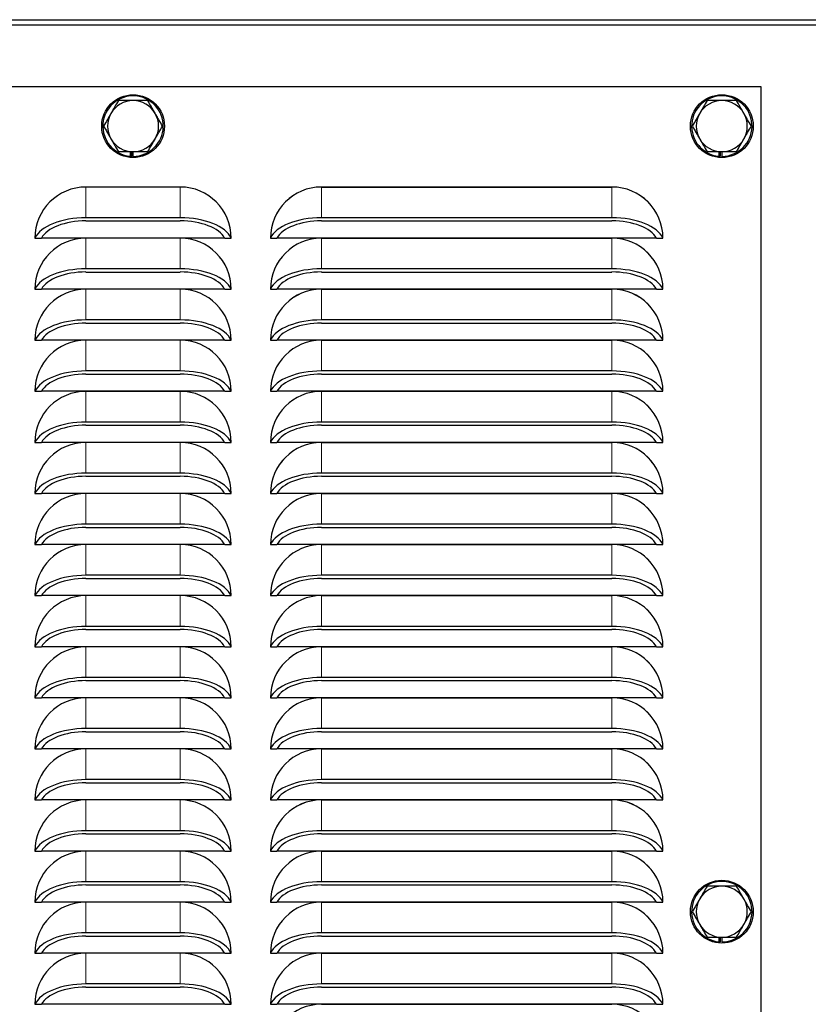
# Model space of a CAD drawing. Header units: millimetres. Extents: x 0 to 29700, y -16 to 21000.
# Tile 190 of 256: x 8497 to 8698, y 17077 to 17328. Entities that reach past the tile are written whole.
import ezdxf

# ---------------------------------------------------------------- set-up
doc = ezdxf.new("R2010")
doc.units = ezdxf.units.MM
doc.layers.add('1', color=7, linetype='Continuous', true_color=0xffffff)

msp = doc.modelspace()

# ---------------------------------------------------------------- linework, layer by layer
at = {"layer": '1', "color": 2, "linetype": 'Continuous', "lineweight": 25}
for p, q in [((8344.013, 17327.856), (9138.513, 17327.856)), ((9138.513, 17326.503), (8344.013, 17326.503)), ((8686.013, 17310.757), (8366.013, 17310.757)), ((8686.013, 16440.757), (8686.013, 17310.757)), ((8525.251, 17294.257), (8525.251, 17293.095)), ((8525.603, 17294.257), (8525.603, 17293.068)), ((8526.071, 17293.057), (8526.071, 17294.257)), ((8675.251, 17294.257), (8675.251, 17293.095)), ((8675.603, 17294.257), (8675.603, 17293.068)), ((8676.071, 17293.057), (8676.071, 17294.257)), ((8538.013, 17285.257), (8514.013, 17285.257)), ((8574.013, 17285.259), (8648.013, 17285.259)), ((8648.013, 17285.257), (8574.013, 17285.257)), ((8538.013, 17277.432), (8514.013, 17277.432)), ((8648.013, 17277.432), (8574.013, 17277.432)), ((8514.013, 17276.624), (8538.013, 17276.624)), ((8574.013, 17276.624), (8648.013, 17276.624)), ((8501.013, 17272.257), (8501.014, 17272.257)), ((8501.014, 17272.257), (8502.677, 17272.257)), ((8549.35, 17272.257), (8502.677, 17272.257)), ((8538.013, 17272.252), (8514.013, 17272.252)), ((8549.35, 17272.257), (8551.013, 17272.257)), ((8551.013, 17272.257), (8551.013, 17272.257)), ((8561.014, 17272.257), (8562.677, 17272.257)), ((8659.35, 17272.257), (8562.677, 17272.257)), ((8574.013, 17272.254), (8648.013, 17272.254)), ((8648.013, 17272.252), (8574.013, 17272.252)), ((8659.35, 17272.257), (8661.013, 17272.257)), ((8538.013, 17264.427), (8514.013, 17264.427)), ((8648.013, 17264.427), (8574.013, 17264.427)), ((8514.013, 17263.619), (8538.013, 17263.619)), ((8574.013, 17263.619), (8648.013, 17263.619)), ((8501.013, 17259.252), (8501.014, 17259.252)), ((8501.014, 17259.252), (8502.677, 17259.252)), ((8549.35, 17259.252), (8502.677, 17259.252)), ((8538.013, 17259.247), (8514.013, 17259.247)), ((8549.35, 17259.252), (8551.013, 17259.252)), ((8551.013, 17259.252), (8551.013, 17259.252)), ((8561.014, 17259.252), (8562.677, 17259.252)), ((8659.35, 17259.252), (8562.677, 17259.252)), ((8574.013, 17259.249), (8648.013, 17259.249)), ((8648.013, 17259.247), (8574.013, 17259.247)), ((8659.35, 17259.252), (8661.013, 17259.252)), ((8538.013, 17251.422), (8514.013, 17251.422)), ((8514.013, 17250.614), (8538.013, 17250.614)), ((8648.013, 17251.422), (8574.013, 17251.422)), ((8574.013, 17250.614), (8648.013, 17250.614)), ((8501.013, 17246.247), (8501.014, 17246.247)), ((8501.014, 17246.247), (8502.677, 17246.247)), ((8549.35, 17246.247), (8502.677, 17246.247)), ((8538.013, 17246.242), (8514.013, 17246.242)), ((8549.35, 17246.247), (8551.013, 17246.247)), ((8551.013, 17246.247), (8551.013, 17246.247)), ((8561.014, 17246.247), (8562.677, 17246.247)), ((8659.35, 17246.247), (8562.677, 17246.247)), ((8574.013, 17246.244), (8648.013, 17246.244)), ((8648.013, 17246.242), (8574.013, 17246.242)), ((8659.35, 17246.247), (8661.013, 17246.247)), ((8538.013, 17238.417), (8514.013, 17238.417)), ((8514.013, 17237.609), (8538.013, 17237.609)), ((8648.013, 17238.417), (8574.013, 17238.417)), ((8574.013, 17237.609), (8648.013, 17237.609)), ((8501.013, 17233.242), (8501.014, 17233.242)), ((8501.014, 17233.242), (8502.677, 17233.242)), ((8549.35, 17233.242), (8502.677, 17233.242)), ((8538.013, 17233.237), (8514.013, 17233.237)), ((8549.35, 17233.242), (8551.013, 17233.242)), ((8551.013, 17233.242), (8551.013, 17233.242)), ((8561.014, 17233.242), (8562.677, 17233.242)), ((8659.35, 17233.242), (8562.677, 17233.242)), ((8574.013, 17233.239), (8648.013, 17233.239)), ((8648.013, 17233.237), (8574.013, 17233.237)), ((8659.35, 17233.242), (8661.013, 17233.242)), ((8538.013, 17225.412), (8514.013, 17225.412)), ((8514.013, 17224.604), (8538.013, 17224.604)), ((8648.013, 17225.412), (8574.013, 17225.412)), ((8574.013, 17224.604), (8648.013, 17224.604)), ((8501.013, 17220.237), (8501.014, 17220.237)), ((8501.014, 17220.237), (8502.677, 17220.237)), ((8549.35, 17220.237), (8502.677, 17220.237)), ((8538.013, 17220.232), (8514.013, 17220.232)), ((8549.35, 17220.237), (8551.013, 17220.237)), ((8551.013, 17220.237), (8551.013, 17220.237)), ((8561.014, 17220.237), (8562.677, 17220.237)), ((8659.35, 17220.237), (8562.677, 17220.237)), ((8574.013, 17220.234), (8648.013, 17220.234)), ((8648.013, 17220.232), (8574.013, 17220.232)), ((8659.35, 17220.237), (8661.013, 17220.237)), ((8538.013, 17212.407), (8514.013, 17212.407)), ((8514.013, 17211.599), (8538.013, 17211.599)), ((8648.013, 17212.407), (8574.013, 17212.407)), ((8574.013, 17211.599), (8648.013, 17211.599)), ((8501.013, 17207.232), (8501.014, 17207.232)), ((8501.014, 17207.232), (8502.677, 17207.232)), ((8549.35, 17207.232), (8502.677, 17207.232)), ((8538.013, 17207.227), (8514.013, 17207.227)), ((8549.35, 17207.232), (8551.013, 17207.232)), ((8551.013, 17207.232), (8551.013, 17207.232)), ((8561.014, 17207.232), (8562.677, 17207.232)), ((8659.35, 17207.232), (8562.677, 17207.232)), ((8574.013, 17207.229), (8648.013, 17207.229)), ((8648.013, 17207.227), (8574.013, 17207.227)), ((8659.35, 17207.232), (8661.013, 17207.232)), ((8538.013, 17199.402), (8514.013, 17199.402)), ((8648.013, 17199.402), (8574.013, 17199.402)), ((8514.013, 17198.594), (8538.013, 17198.594)), ((8574.013, 17198.594), (8648.013, 17198.594)), ((8501.013, 17194.227), (8501.014, 17194.227)), ((8501.014, 17194.227), (8502.677, 17194.227)), ((8549.35, 17194.227), (8502.677, 17194.227)), ((8538.013, 17194.222), (8514.013, 17194.222)), ((8549.35, 17194.227), (8551.013, 17194.227)), ((8551.013, 17194.227), (8551.013, 17194.227)), ((8561.014, 17194.227), (8562.677, 17194.227)), ((8659.35, 17194.227), (8562.677, 17194.227)), ((8574.013, 17194.224), (8648.013, 17194.224)), ((8648.013, 17194.222), (8574.013, 17194.222)), ((8659.35, 17194.227), (8661.013, 17194.227)), ((8538.013, 17186.397), (8514.013, 17186.397)), ((8514.013, 17185.589), (8538.013, 17185.589)), ((8648.013, 17186.397), (8574.013, 17186.397)), ((8574.013, 17185.589), (8648.013, 17185.589)), ((8501.013, 17181.222), (8501.014, 17181.222)), ((8501.014, 17181.222), (8502.677, 17181.222)), ((8549.35, 17181.222), (8502.677, 17181.222)), ((8538.013, 17181.217), (8514.013, 17181.217)), ((8549.35, 17181.222), (8551.013, 17181.222)), ((8551.013, 17181.222), (8551.013, 17181.222)), ((8561.014, 17181.222), (8562.677, 17181.222)), ((8659.35, 17181.222), (8562.677, 17181.222)), ((8574.013, 17181.219), (8648.013, 17181.219)), ((8648.013, 17181.217), (8574.013, 17181.217)), ((8659.35, 17181.222), (8661.013, 17181.222)), ((8538.013, 17173.392), (8514.013, 17173.392)), ((8514.013, 17172.584), (8538.013, 17172.584)), ((8648.013, 17173.392), (8574.013, 17173.392)), ((8574.013, 17172.584), (8648.013, 17172.584)), ((8501.013, 17168.217), (8501.014, 17168.217)), ((8501.014, 17168.217), (8502.677, 17168.217)), ((8549.35, 17168.217), (8502.677, 17168.217)), ((8538.013, 17168.212), (8514.013, 17168.212)), ((8549.35, 17168.217), (8551.013, 17168.217)), ((8551.013, 17168.217), (8551.013, 17168.217)), ((8561.014, 17168.217), (8562.677, 17168.217)), ((8659.35, 17168.217), (8562.677, 17168.217)), ((8574.013, 17168.214), (8648.013, 17168.214)), ((8648.013, 17168.212), (8574.013, 17168.212)), ((8659.35, 17168.217), (8661.013, 17168.217)), ((8538.013, 17160.387), (8514.013, 17160.387)), ((8514.013, 17159.579), (8538.013, 17159.579)), ((8648.013, 17160.387), (8574.013, 17160.387)), ((8574.013, 17159.579), (8648.013, 17159.579)), ((8501.013, 17155.212), (8501.014, 17155.212)), ((8501.014, 17155.212), (8502.677, 17155.212)), ((8549.35, 17155.212), (8502.677, 17155.212)), ((8538.013, 17155.207), (8514.013, 17155.207)), ((8549.35, 17155.212), (8551.013, 17155.212)), ((8551.013, 17155.212), (8551.013, 17155.212)), ((8561.014, 17155.212), (8562.677, 17155.212)), ((8659.35, 17155.212), (8562.677, 17155.212)), ((8574.013, 17155.209), (8648.013, 17155.209)), ((8648.013, 17155.207), (8574.013, 17155.207)), ((8659.35, 17155.212), (8661.013, 17155.212)), ((8538.013, 17147.382), (8514.013, 17147.382)), ((8514.013, 17146.574), (8538.013, 17146.574)), ((8648.013, 17147.382), (8574.013, 17147.382)), ((8574.013, 17146.574), (8648.013, 17146.574)), ((8501.013, 17142.207), (8501.014, 17142.207)), ((8501.014, 17142.207), (8502.677, 17142.207)), ((8549.35, 17142.207), (8502.677, 17142.207)), ((8538.013, 17142.202), (8514.013, 17142.202)), ((8549.35, 17142.207), (8551.013, 17142.207)), ((8551.013, 17142.207), (8551.013, 17142.207)), ((8561.014, 17142.207), (8562.677, 17142.207)), ((8659.35, 17142.207), (8562.677, 17142.207)), ((8574.013, 17142.204), (8648.013, 17142.204)), ((8648.013, 17142.202), (8574.013, 17142.202)), ((8659.35, 17142.207), (8661.013, 17142.207)), ((8538.013, 17134.377), (8514.013, 17134.377)), ((8648.013, 17134.377), (8574.013, 17134.377)), ((8514.013, 17133.569), (8538.013, 17133.569)), ((8574.013, 17133.569), (8648.013, 17133.569)), ((8501.013, 17129.202), (8501.014, 17129.202)), ((8501.014, 17129.202), (8502.677, 17129.202)), ((8549.35, 17129.202), (8502.677, 17129.202)), ((8538.013, 17129.197), (8514.013, 17129.197)), ((8549.35, 17129.202), (8551.013, 17129.202)), ((8551.013, 17129.202), (8551.013, 17129.202)), ((8561.014, 17129.202), (8562.677, 17129.202)), ((8659.35, 17129.202), (8562.677, 17129.202)), ((8574.013, 17129.199), (8648.013, 17129.199)), ((8648.013, 17129.197), (8574.013, 17129.197)), ((8659.35, 17129.202), (8661.013, 17129.202)), ((8538.013, 17121.372), (8514.013, 17121.372)), ((8648.013, 17121.372), (8574.013, 17121.372)), ((8514.013, 17120.564), (8538.013, 17120.564)), ((8574.013, 17120.564), (8648.013, 17120.564)), ((8501.013, 17116.197), (8501.014, 17116.197)), ((8501.014, 17116.197), (8502.677, 17116.197)), ((8549.35, 17116.197), (8502.677, 17116.197)), ((8538.013, 17116.192), (8514.013, 17116.192)), ((8549.35, 17116.197), (8551.013, 17116.197)), ((8551.013, 17116.197), (8551.013, 17116.197)), ((8561.014, 17116.197), (8562.677, 17116.197)), ((8659.35, 17116.197), (8562.677, 17116.197)), ((8574.013, 17116.194), (8648.013, 17116.194)), ((8648.013, 17116.192), (8574.013, 17116.192)), ((8659.35, 17116.197), (8661.013, 17116.197)), ((8538.013, 17108.367), (8514.013, 17108.367)), ((8514.013, 17107.559), (8538.013, 17107.559)), ((8648.013, 17108.367), (8574.013, 17108.367)), ((8574.013, 17107.559), (8648.013, 17107.559)), ((8501.013, 17103.192), (8501.014, 17103.192)), ((8501.014, 17103.192), (8502.677, 17103.192)), ((8549.35, 17103.192), (8502.677, 17103.192)), ((8538.013, 17103.187), (8514.013, 17103.187)), ((8549.35, 17103.192), (8551.013, 17103.192)), ((8551.013, 17103.192), (8551.013, 17103.192)), ((8561.014, 17103.192), (8562.677, 17103.192)), ((8659.35, 17103.192), (8562.677, 17103.192)), ((8574.013, 17103.189), (8648.013, 17103.189)), ((8648.013, 17103.187), (8574.013, 17103.187)), ((8659.35, 17103.192), (8661.013, 17103.192)), ((8538.013, 17095.362), (8514.013, 17095.362)), ((8514.013, 17094.554), (8538.013, 17094.554)), ((8648.013, 17095.362), (8574.013, 17095.362)), ((8574.013, 17094.554), (8648.013, 17094.554)), ((8675.251, 17094.257), (8675.251, 17093.095)), ((8675.603, 17094.257), (8675.603, 17093.068)), ((8676.071, 17093.057), (8676.071, 17094.257)), ((8501.013, 17090.187), (8501.014, 17090.187)), ((8501.014, 17090.187), (8502.677, 17090.187)), ((8549.35, 17090.187), (8502.677, 17090.187)), ((8538.013, 17090.182), (8514.013, 17090.182)), ((8549.35, 17090.187), (8551.013, 17090.187)), ((8551.013, 17090.187), (8551.013, 17090.187)), ((8561.014, 17090.187), (8562.677, 17090.187)), ((8659.35, 17090.187), (8562.677, 17090.187)), ((8574.013, 17090.184), (8648.013, 17090.184)), ((8648.013, 17090.182), (8574.013, 17090.182)), ((8659.35, 17090.187), (8661.013, 17090.187)), ((8538.013, 17082.357), (8514.013, 17082.357)), ((8514.013, 17081.549), (8538.013, 17081.549)), ((8648.013, 17082.357), (8574.013, 17082.357)), ((8574.013, 17081.549), (8648.013, 17081.549)), ((8501.013, 17077.182), (8501.014, 17077.182)), ((8501.014, 17077.182), (8502.677, 17077.182)), ((8549.35, 17077.182), (8502.677, 17077.182)), ((8549.35, 17077.182), (8551.013, 17077.182)), ((8551.013, 17077.182), (8551.013, 17077.182)), ((8561.014, 17077.182), (8562.677, 17077.182)), ((8659.35, 17077.182), (8562.677, 17077.182)), ((8574.013, 17077.179), (8648.013, 17077.179)), ((8659.35, 17077.182), (8661.013, 17077.182))]:
    msp.add_line(p, q, dxfattribs=at)
at = {"layer": '1', "color": 4, "linetype": 'Continuous', "lineweight": 13}
for p, q in [((8514.013, 17285.257), (8514.013, 17277.432)), ((8538.013, 17285.257), (8538.013, 17277.432)), ((8574.013, 17285.257), (8574.013, 17277.432)), ((8648.013, 17285.257), (8648.013, 17277.432)), ((8514.013, 17272.252), (8514.013, 17264.427)), ((8538.013, 17272.252), (8538.013, 17264.427)), ((8574.013, 17272.252), (8574.013, 17264.427)), ((8648.013, 17272.252), (8648.013, 17264.427)), ((8514.013, 17259.247), (8514.013, 17251.422)), ((8538.013, 17259.247), (8538.013, 17251.422)), ((8574.013, 17259.247), (8574.013, 17251.422)), ((8648.013, 17259.247), (8648.013, 17251.422)), ((8514.013, 17246.242), (8514.013, 17238.417)), ((8538.013, 17246.242), (8538.013, 17238.417)), ((8574.013, 17246.242), (8574.013, 17238.417)), ((8648.013, 17246.242), (8648.013, 17238.417)), ((8514.013, 17233.237), (8514.013, 17225.412)), ((8538.013, 17233.237), (8538.013, 17225.412)), ((8574.013, 17233.237), (8574.013, 17225.412)), ((8648.013, 17233.237), (8648.013, 17225.412)), ((8514.013, 17220.232), (8514.013, 17212.407)), ((8538.013, 17220.232), (8538.013, 17212.407)), ((8574.013, 17220.232), (8574.013, 17212.407)), ((8648.013, 17220.232), (8648.013, 17212.407)), ((8514.013, 17207.227), (8514.013, 17199.402)), ((8538.013, 17207.227), (8538.013, 17199.402)), ((8574.013, 17207.227), (8574.013, 17199.402)), ((8648.013, 17207.227), (8648.013, 17199.402)), ((8514.013, 17194.222), (8514.013, 17186.397)), ((8538.013, 17194.222), (8538.013, 17186.397)), ((8574.013, 17194.222), (8574.013, 17186.397)), ((8648.013, 17194.222), (8648.013, 17186.397)), ((8514.013, 17181.217), (8514.013, 17173.392)), ((8538.013, 17181.217), (8538.013, 17173.392)), ((8574.013, 17181.217), (8574.013, 17173.392)), ((8648.013, 17181.217), (8648.013, 17173.392)), ((8514.013, 17168.212), (8514.013, 17160.387)), ((8538.013, 17168.212), (8538.013, 17160.387)), ((8574.013, 17168.212), (8574.013, 17160.387)), ((8648.013, 17168.212), (8648.013, 17160.387)), ((8514.013, 17155.207), (8514.013, 17147.382)), ((8538.013, 17155.207), (8538.013, 17147.382)), ((8574.013, 17155.207), (8574.013, 17147.382)), ((8648.013, 17155.207), (8648.013, 17147.382)), ((8514.013, 17142.202), (8514.013, 17134.377)), ((8538.013, 17142.202), (8538.013, 17134.377)), ((8574.013, 17142.202), (8574.013, 17134.377)), ((8648.013, 17142.202), (8648.013, 17134.377)), ((8514.013, 17129.197), (8514.013, 17121.372)), ((8538.013, 17129.197), (8538.013, 17121.372)), ((8574.013, 17129.197), (8574.013, 17121.372)), ((8648.013, 17129.197), (8648.013, 17121.372)), ((8514.013, 17116.192), (8514.013, 17108.367)), ((8538.013, 17116.192), (8538.013, 17108.367)), ((8574.013, 17116.192), (8574.013, 17108.367)), ((8648.013, 17116.192), (8648.013, 17108.367)), ((8514.013, 17103.187), (8514.013, 17095.362)), ((8538.013, 17103.187), (8538.013, 17095.362)), ((8574.013, 17103.187), (8574.013, 17095.362)), ((8648.013, 17103.187), (8648.013, 17095.362)), ((8514.013, 17090.182), (8514.013, 17082.357)), ((8538.013, 17090.182), (8538.013, 17082.357)), ((8574.013, 17090.182), (8574.013, 17082.357)), ((8648.013, 17090.182), (8648.013, 17082.357))]:
    msp.add_line(p, q, dxfattribs=at)
at = {"layer": '1', "color": 2, "linetype": 'Continuous', "lineweight": 25}
for centre in [(8526.013, 17300.757), (8676.013, 17300.757), (8676.013, 17100.757)]:
    msp.add_circle(centre, 8, dxfattribs=at)
for centre, radius, start, end in [((8526.013, 17300.757), 7.7, 270.42672, 264.31576), ((8526.013, 17300.757), 6.5, 90, 150), ((8526.013, 17300.757), 6.5, 30, 90), ((8676.013, 17300.757), 7.7, 270.42672, 264.31576), ((8676.013, 17300.757), 6.5, 90, 150), ((8676.013, 17300.757), 6.5, 30, 90), ((8526.013, 17300.757), 6.5, 150, 210), ((8526.013, 17300.757), 6.5, 330, 30), ((8676.013, 17300.757), 6.5, 150, 210), ((8676.013, 17300.757), 6.5, 330, 30), ((8526.013, 17300.757), 6.5, 210, 270), ((8526.013, 17300.757), 6.5, 270, 330), ((8676.013, 17300.757), 6.5, 210, 270), ((8676.013, 17300.757), 6.5, 270, 330), ((8514.013, 17272.257), 13, 90, 180), ((8538.013, 17272.257), 13, 0, 90), ((8574.013, 17272.257), 13.002, 90, 180), ((8574.013, 17272.257), 13, 90, 180), ((8648.013, 17272.257), 13.002, 0, 90), ((8648.013, 17272.257), 13, 0, 90), ((8514.013, 17259.252), 13, 90, 180), ((8538.013, 17259.252), 13, 0, 90), ((8574.013, 17259.252), 13.002, 90, 180), ((8574.013, 17259.252), 13, 90, 180), ((8648.013, 17259.252), 13.002, 0, 90), ((8648.013, 17259.252), 13, 0, 90), ((8514.013, 17246.247), 13, 90, 180), ((8538.013, 17246.247), 13, 0, 90), ((8574.013, 17246.247), 13.002, 90, 180), ((8574.013, 17246.247), 13, 90, 180), ((8648.013, 17246.247), 13.002, 0, 90), ((8648.013, 17246.247), 13, 0, 90), ((8514.013, 17233.242), 13, 90, 180), ((8538.013, 17233.242), 13, 0, 90), ((8574.013, 17233.242), 13.002, 90, 180), ((8574.013, 17233.242), 13, 90, 180), ((8648.013, 17233.242), 13.002, 0, 90), ((8648.013, 17233.242), 13, 0, 90), ((8514.013, 17220.237), 13, 90, 180), ((8538.013, 17220.237), 13, 0, 90), ((8574.013, 17220.237), 13.002, 90, 180), ((8574.013, 17220.237), 13, 90, 180), ((8648.013, 17220.237), 13.002, 0, 90), ((8648.013, 17220.237), 13, 0, 90), ((8514.013, 17207.232), 13, 90, 180), ((8538.013, 17207.232), 13, 0, 90), ((8574.013, 17207.232), 13.002, 90, 180), ((8574.013, 17207.232), 13, 90, 180), ((8648.013, 17207.232), 13.002, 0, 90), ((8648.013, 17207.232), 13, 0, 90), ((8514.013, 17194.227), 13, 90, 180), ((8538.013, 17194.227), 13, 0, 90), ((8574.013, 17194.227), 13.002, 90, 180), ((8574.013, 17194.227), 13, 90, 180), ((8648.013, 17194.227), 13.002, 0, 90), ((8648.013, 17194.227), 13, 0, 90), ((8514.013, 17181.222), 13, 90, 180), ((8538.013, 17181.222), 13, 0, 90), ((8574.013, 17181.222), 13.002, 90, 180), ((8574.013, 17181.222), 13, 90, 180), ((8648.013, 17181.222), 13.002, 0, 90), ((8648.013, 17181.222), 13, 0, 90), ((8514.013, 17168.217), 13, 90, 180), ((8538.013, 17168.217), 13, 0, 90), ((8574.013, 17168.217), 13.002, 90, 180), ((8574.013, 17168.217), 13, 90, 180), ((8648.013, 17168.217), 13.002, 0, 90), ((8648.013, 17168.217), 13, 0, 90), ((8514.013, 17155.212), 13, 90, 180), ((8538.013, 17155.212), 13, 0, 90), ((8574.013, 17155.212), 13.002, 90, 180), ((8574.013, 17155.212), 13, 90, 180), ((8648.013, 17155.212), 13.002, 0, 90), ((8648.013, 17155.212), 13, 0, 90), ((8514.013, 17142.207), 13, 90, 180), ((8538.013, 17142.207), 13, 0, 90), ((8574.013, 17142.207), 13.002, 90, 180), ((8574.013, 17142.207), 13, 90, 180), ((8648.013, 17142.207), 13.002, 0, 90), ((8648.013, 17142.207), 13, 0, 90), ((8514.013, 17129.202), 13, 90, 180), ((8538.013, 17129.202), 13, 0, 90), ((8574.013, 17129.202), 13.002, 90, 180), ((8574.013, 17129.202), 13, 90, 180), ((8648.013, 17129.202), 13.002, 0, 90), ((8648.013, 17129.202), 13, 0, 90), ((8514.013, 17116.197), 13, 90, 180), ((8538.013, 17116.197), 13, 0, 90), ((8574.013, 17116.197), 13.002, 90, 180), ((8574.013, 17116.197), 13, 90, 180), ((8648.013, 17116.197), 13.002, 0, 90), ((8648.013, 17116.197), 13, 0, 90), ((8514.013, 17103.192), 13, 90, 180), ((8538.013, 17103.192), 13, 0, 90), ((8574.013, 17103.192), 13.002, 90, 180), ((8574.013, 17103.192), 13, 90, 180), ((8648.013, 17103.192), 13.002, 0, 90), ((8648.013, 17103.192), 13, 0, 90), ((8676.013, 17100.757), 7.7, 270.42672, 264.31576), ((8676.013, 17100.757), 6.5, 90, 150), ((8676.013, 17100.757), 6.5, 30, 90), ((8676.013, 17100.757), 6.5, 150, 210), ((8676.013, 17100.757), 6.5, 330, 30), ((8514.013, 17090.187), 13, 90, 180), ((8538.013, 17090.187), 13, 0, 90), ((8574.013, 17090.187), 13.002, 90, 180), ((8574.013, 17090.187), 13, 90, 180), ((8648.013, 17090.187), 13.002, 0, 90), ((8648.013, 17090.187), 13, 0, 90), ((8676.013, 17100.757), 6.5, 210, 270), ((8676.013, 17100.757), 6.5, 270, 330), ((8514.013, 17077.182), 13, 90, 180), ((8538.013, 17077.182), 13, 0, 90), ((8574.013, 17077.182), 13.002, 90, 180), ((8574.013, 17077.182), 13, 90, 180), ((8648.013, 17077.182), 13.002, 0, 90), ((8648.013, 17077.182), 13, 0, 90), ((8574.013, 17064.177), 13.002, 90, 180), ((8648.013, 17064.177), 13.002, 0, 90)]:
    msp.add_arc(centre, radius, start, end, dxfattribs=at)
for centre, major_axis, ratio, start_param, end_param in [((8526.013, 17300.757), (-7.678, 0.584), 1, 1.5475435, 1.5934802), ((8676.013, 17300.757), (0.668, 7.671), 0.9999999, 3.1292059, 3.1751426), ((8514.013, 17270.763), (13.339, 0), 0.5, 1.5707963, 2.9155852), ((8538.013, 17270.763), (13.339, 0), 0.5, 0.2260075, 1.5707963), ((8574.013, 17270.763), (13.339, 0), 0.5, 1.5707963, 2.9155852), ((8648.013, 17270.763), (13.339, 0), 0.5, 0.2260075, 1.5707963), ((8514.013, 17270.763), (-11.724, 0), 0.5, 4.712389, 6.0253781), ((8538.013, 17270.763), (-11.724, 0), 0.5, 3.3993998, 4.712389), ((8574.013, 17270.763), (-11.724, 0), 0.5, 4.712389, 6.0253781), ((8648.013, 17270.763), (-11.724, 0), 0.5, 3.3993998, 4.712389), ((8514.013, 17257.758), (13.339, 0), 0.5, 1.5707963, 2.9155852), ((8538.013, 17257.758), (13.339, 0), 0.5, 0.2260075, 1.5707963), ((8574.013, 17257.758), (13.339, 0), 0.5, 1.5707963, 2.9155852), ((8648.013, 17257.758), (13.339, 0), 0.5, 0.2260075, 1.5707963), ((8514.013, 17257.758), (-11.724, 0), 0.5, 4.712389, 6.0253781), ((8538.013, 17257.758), (-11.724, 0), 0.5, 3.3993998, 4.712389), ((8574.013, 17257.758), (-11.724, 0), 0.5, 4.712389, 6.0253781), ((8648.013, 17257.758), (-11.724, 0), 0.5, 3.3993998, 4.712389), ((8514.013, 17244.753), (13.339, 0), 0.5, 1.5707963, 2.9155852), ((8514.013, 17244.753), (-11.724, 0), 0.5, 4.712389, 6.0253781), ((8538.013, 17244.753), (13.339, 0), 0.5, 0.2260075, 1.5707963), ((8538.013, 17244.753), (-11.724, 0), 0.5, 3.3993998, 4.712389), ((8574.013, 17244.753), (13.339, 0), 0.5, 1.5707963, 2.9155852), ((8574.013, 17244.753), (-11.724, 0), 0.5, 4.712389, 6.0253781), ((8648.013, 17244.753), (13.339, 0), 0.5, 0.2260075, 1.5707963), ((8648.013, 17244.753), (-11.724, 0), 0.5, 3.3993998, 4.712389), ((8514.013, 17231.748), (13.339, 0), 0.5, 1.5707963, 2.9155852), ((8514.013, 17231.748), (-11.724, 0), 0.5, 4.712389, 6.0253781), ((8538.013, 17231.748), (13.339, 0), 0.5, 0.2260075, 1.5707963), ((8538.013, 17231.748), (-11.724, 0), 0.5, 3.3993998, 4.712389), ((8574.013, 17231.748), (13.339, 0), 0.5, 1.5707963, 2.9155852), ((8574.013, 17231.748), (-11.724, 0), 0.5, 4.712389, 6.0253781), ((8648.013, 17231.748), (13.339, 0), 0.5, 0.2260075, 1.5707963), ((8648.013, 17231.748), (-11.724, 0), 0.5, 3.3993998, 4.712389), ((8514.013, 17218.743), (13.339, 0), 0.5, 1.5707963, 2.9155852), ((8514.013, 17218.743), (-11.724, 0), 0.5, 4.712389, 6.0253781), ((8538.013, 17218.743), (13.339, 0), 0.5, 0.2260075, 1.5707963), ((8538.013, 17218.743), (-11.724, 0), 0.5, 3.3993998, 4.712389), ((8574.013, 17218.743), (13.339, 0), 0.5, 1.5707963, 2.9155852), ((8574.013, 17218.743), (-11.724, 0), 0.5, 4.712389, 6.0253781), ((8648.013, 17218.743), (13.339, 0), 0.5, 0.2260075, 1.5707963), ((8648.013, 17218.743), (-11.724, 0), 0.5, 3.3993998, 4.712389), ((8514.013, 17205.738), (13.339, 0), 0.5, 1.5707963, 2.9155852), ((8514.013, 17205.738), (-11.724, 0), 0.5, 4.712389, 6.0253781), ((8538.013, 17205.738), (13.339, 0), 0.5, 0.2260075, 1.5707963), ((8538.013, 17205.738), (-11.724, 0), 0.5, 3.3993998, 4.712389), ((8574.013, 17205.738), (13.339, 0), 0.5, 1.5707963, 2.9155852), ((8574.013, 17205.738), (-11.724, 0), 0.5, 4.712389, 6.0253781), ((8648.013, 17205.738), (13.339, 0), 0.5, 0.2260075, 1.5707963), ((8648.013, 17205.738), (-11.724, 0), 0.5, 3.3993998, 4.712389), ((8514.013, 17192.733), (13.339, 0), 0.5, 1.5707963, 2.9155852), ((8538.013, 17192.733), (13.339, 0), 0.5, 0.2260075, 1.5707963), ((8574.013, 17192.733), (13.339, 0), 0.5, 1.5707963, 2.9155852), ((8648.013, 17192.733), (13.339, 0), 0.5, 0.2260075, 1.5707963), ((8514.013, 17192.733), (-11.724, 0), 0.5, 4.712389, 6.0253781), ((8538.013, 17192.733), (-11.724, 0), 0.5, 3.3993998, 4.712389), ((8574.013, 17192.733), (-11.724, 0), 0.5, 4.712389, 6.0253781), ((8648.013, 17192.733), (-11.724, 0), 0.5, 3.3993998, 4.712389), ((8514.013, 17179.728), (13.339, 0), 0.5, 1.5707963, 2.9155852), ((8514.013, 17179.728), (-11.724, 0), 0.5, 4.712389, 6.0253781), ((8538.013, 17179.728), (13.339, 0), 0.5, 0.2260075, 1.5707963), ((8538.013, 17179.728), (-11.724, 0), 0.5, 3.3993998, 4.712389), ((8574.013, 17179.728), (13.339, 0), 0.5, 1.5707963, 2.9155852), ((8574.013, 17179.728), (-11.724, 0), 0.5, 4.712389, 6.0253781), ((8648.013, 17179.728), (13.339, 0), 0.5, 0.2260075, 1.5707963), ((8648.013, 17179.728), (-11.724, 0), 0.5, 3.3993998, 4.712389), ((8514.013, 17166.723), (13.339, 0), 0.5, 1.5707963, 2.9155852), ((8514.013, 17166.723), (-11.724, 0), 0.5, 4.712389, 6.0253781), ((8538.013, 17166.723), (13.339, 0), 0.5, 0.2260075, 1.5707963), ((8538.013, 17166.723), (-11.724, 0), 0.5, 3.3993998, 4.712389), ((8574.013, 17166.723), (13.339, 0), 0.5, 1.5707963, 2.9155852), ((8574.013, 17166.723), (-11.724, 0), 0.5, 4.712389, 6.0253781), ((8648.013, 17166.723), (13.339, 0), 0.5, 0.2260075, 1.5707963), ((8648.013, 17166.723), (-11.724, 0), 0.5, 3.3993998, 4.712389), ((8514.013, 17153.718), (13.339, 0), 0.5, 1.5707963, 2.9155852), ((8514.013, 17153.718), (-11.724, 0), 0.5, 4.712389, 6.0253781), ((8538.013, 17153.718), (13.339, 0), 0.5, 0.2260075, 1.5707963), ((8538.013, 17153.718), (-11.724, 0), 0.5, 3.3993998, 4.712389), ((8574.013, 17153.718), (13.339, 0), 0.5, 1.5707963, 2.9155852), ((8574.013, 17153.718), (-11.724, 0), 0.5, 4.712389, 6.0253781), ((8648.013, 17153.718), (13.339, 0), 0.5, 0.2260075, 1.5707963), ((8648.013, 17153.718), (-11.724, 0), 0.5, 3.3993998, 4.712389), ((8514.013, 17140.713), (13.339, 0), 0.5, 1.5707963, 2.9155852), ((8514.013, 17140.713), (-11.724, 0), 0.5, 4.712389, 6.0253781), ((8538.013, 17140.713), (13.339, 0), 0.5, 0.2260075, 1.5707963), ((8538.013, 17140.713), (-11.724, 0), 0.5, 3.3993998, 4.712389), ((8574.013, 17140.713), (13.339, 0), 0.5, 1.5707963, 2.9155852), ((8574.013, 17140.713), (-11.724, 0), 0.5, 4.712389, 6.0253781), ((8648.013, 17140.713), (13.339, 0), 0.5, 0.2260075, 1.5707963), ((8648.013, 17140.713), (-11.724, 0), 0.5, 3.3993998, 4.712389), ((8514.013, 17127.708), (13.339, 0), 0.5, 1.5707963, 2.9155852), ((8538.013, 17127.708), (13.339, 0), 0.5, 0.2260075, 1.5707963), ((8574.013, 17127.708), (13.339, 0), 0.5, 1.5707963, 2.9155852), ((8648.013, 17127.708), (13.339, 0), 0.5, 0.2260075, 1.5707963), ((8514.013, 17127.708), (-11.724, 0), 0.5, 4.712389, 6.0253781), ((8538.013, 17127.708), (-11.724, 0), 0.5, 3.3993998, 4.712389), ((8574.013, 17127.708), (-11.724, 0), 0.5, 4.712389, 6.0253781), ((8648.013, 17127.708), (-11.724, 0), 0.5, 3.3993998, 4.712389), ((8514.013, 17114.703), (13.339, 0), 0.5, 1.5707963, 2.9155852), ((8538.013, 17114.703), (13.339, 0), 0.5, 0.2260075, 1.5707963), ((8574.013, 17114.703), (13.339, 0), 0.5, 1.5707963, 2.9155852), ((8648.013, 17114.703), (13.339, 0), 0.5, 0.2260075, 1.5707963), ((8514.013, 17114.703), (-11.724, 0), 0.5, 4.712389, 6.0253781), ((8538.013, 17114.703), (-11.724, 0), 0.5, 3.3993998, 4.712389), ((8574.013, 17114.703), (-11.724, 0), 0.5, 4.712389, 6.0253781), ((8648.013, 17114.703), (-11.724, 0), 0.5, 3.3993998, 4.712389), ((8514.013, 17101.698), (13.339, 0), 0.5, 1.5707963, 2.9155852), ((8514.013, 17101.698), (-11.724, 0), 0.5, 4.712389, 6.0253781), ((8538.013, 17101.698), (13.339, 0), 0.5, 0.2260075, 1.5707963), ((8538.013, 17101.698), (-11.724, 0), 0.5, 3.3993998, 4.712389), ((8574.013, 17101.698), (13.339, 0), 0.5, 1.5707963, 2.9155852), ((8574.013, 17101.698), (-11.724, 0), 0.5, 4.712389, 6.0253781), ((8648.013, 17101.698), (13.339, 0), 0.5, 0.2260075, 1.5707963), ((8648.013, 17101.698), (-11.724, 0), 0.5, 3.3993998, 4.712389), ((8514.013, 17088.693), (13.339, 0), 0.5, 1.5707963, 2.9155852), ((8514.013, 17088.693), (-11.724, 0), 0.5, 4.712389, 6.0253781), ((8538.013, 17088.693), (13.339, 0), 0.5, 0.2260075, 1.5707963), ((8538.013, 17088.693), (-11.724, 0), 0.5, 3.3993998, 4.712389), ((8574.013, 17088.693), (13.339, 0), 0.5, 1.5707963, 2.9155852), ((8574.013, 17088.693), (-11.724, 0), 0.5, 4.712389, 6.0253781), ((8648.013, 17088.693), (13.339, 0), 0.5, 0.2260075, 1.5707963), ((8648.013, 17088.693), (-11.724, 0), 0.5, 3.3993998, 4.712389), ((8676.013, 17100.757), (0.668, 7.671), 0.9999999, 3.1292059, 3.1751426), ((8514.013, 17075.688), (13.339, 0), 0.5, 1.5707963, 2.9155852), ((8514.013, 17075.688), (-11.724, 0), 0.5, 4.712389, 6.0253781), ((8538.013, 17075.688), (13.339, 0), 0.5, 0.2260075, 1.5707963), ((8538.013, 17075.688), (-11.724, 0), 0.5, 3.3993998, 4.712389), ((8574.013, 17075.688), (13.339, 0), 0.5, 1.5707963, 2.9155852), ((8574.013, 17075.688), (-11.724, 0), 0.5, 4.712389, 6.0253781), ((8648.013, 17075.688), (13.339, 0), 0.5, 0.2260075, 1.5707963), ((8648.013, 17075.688), (-11.724, 0), 0.5, 3.3993998, 4.712389)]:
    msp.add_ellipse(centre, major_axis=major_axis, ratio=ratio, start_param=start_param, end_param=end_param, dxfattribs=at)
for points, knots in [([(8522.261, 17307.257), (8521.954, 17306.726), (8521.645, 17306.191), (8521.177, 17305.38), (8521.019, 17305.107), (8520.703, 17304.56), (8520.544, 17304.284), (8520.384, 17304.007)], [0, 0, 0, 0, 0.5, 0.5, 0.75, 0.75, 1, 1, 1, 1]), ([(8526.013, 17307.257), (8525.693, 17307.257), (8525.375, 17307.257), (8524.743, 17307.257), (8524.429, 17307.257), (8523.491, 17307.257), (8522.874, 17307.257), (8522.261, 17307.257)], [0, 0, 0, 0, 0.25, 0.25, 0.5, 0.5, 1, 1, 1, 1]), ([(8529.766, 17307.257), (8529.153, 17307.257), (8528.535, 17307.257), (8527.598, 17307.257), (8527.284, 17307.257), (8526.652, 17307.257), (8526.334, 17307.257), (8526.013, 17307.257)], [0, 0, 0, 0, 0.5, 0.5, 0.75, 0.75, 1, 1, 1, 1]), ([(8531.643, 17304.007), (8531.482, 17304.284), (8531.323, 17304.56), (8531.007, 17305.107), (8530.85, 17305.38), (8530.382, 17306.191), (8530.073, 17306.726), (8529.766, 17307.257)], [0, 0, 0, 0, 0.25, 0.25, 0.5, 0.5, 1, 1, 1, 1]), ([(8672.261, 17307.257), (8671.954, 17306.726), (8671.645, 17306.191), (8671.177, 17305.38), (8671.019, 17305.107), (8670.703, 17304.56), (8670.544, 17304.284), (8670.384, 17304.007)], [0, 0, 0, 0, 0.5, 0.5, 0.75, 0.75, 1, 1, 1, 1]), ([(8676.013, 17307.257), (8675.693, 17307.257), (8675.375, 17307.257), (8674.743, 17307.257), (8674.429, 17307.257), (8673.491, 17307.257), (8672.874, 17307.257), (8672.261, 17307.257)], [0, 0, 0, 0, 0.25, 0.25, 0.5, 0.5, 1, 1, 1, 1]), ([(8679.766, 17307.257), (8679.153, 17307.257), (8678.535, 17307.257), (8677.598, 17307.257), (8677.284, 17307.257), (8676.652, 17307.257), (8676.334, 17307.257), (8676.013, 17307.257)], [0, 0, 0, 0, 0.5, 0.5, 0.75, 0.75, 1, 1, 1, 1]), ([(8681.643, 17304.007), (8681.482, 17304.284), (8681.323, 17304.56), (8681.007, 17305.107), (8680.85, 17305.38), (8680.382, 17306.191), (8680.073, 17306.726), (8679.766, 17307.257)], [0, 0, 0, 0, 0.25, 0.25, 0.5, 0.5, 1, 1, 1, 1]), ([(8520.384, 17304.007), (8520.224, 17303.73), (8520.065, 17303.454), (8519.749, 17302.907), (8519.592, 17302.635), (8519.123, 17301.823), (8518.814, 17301.288), (8518.508, 17300.757)], [0, 0, 0, 0, 0.25, 0.25, 0.5, 0.5, 1, 1, 1, 1]), ([(8533.519, 17300.757), (8533.212, 17301.288), (8532.903, 17301.823), (8532.435, 17302.635), (8532.278, 17302.907), (8531.962, 17303.454), (8531.803, 17303.73), (8531.643, 17304.007)], [0, 0, 0, 0, 0.5, 0.5, 0.75, 0.75, 1, 1, 1, 1]), ([(8670.384, 17304.007), (8670.224, 17303.73), (8670.065, 17303.454), (8669.749, 17302.907), (8669.592, 17302.635), (8669.123, 17301.823), (8668.814, 17301.288), (8668.508, 17300.757)], [0, 0, 0, 0, 0.25, 0.25, 0.5, 0.5, 1, 1, 1, 1]), ([(8683.519, 17300.757), (8683.212, 17301.288), (8682.903, 17301.823), (8682.435, 17302.635), (8682.278, 17302.907), (8681.962, 17303.454), (8681.803, 17303.73), (8681.643, 17304.007)], [0, 0, 0, 0, 0.5, 0.5, 0.75, 0.75, 1, 1, 1, 1]), ([(8518.508, 17300.757), (8518.814, 17300.226), (8519.123, 17299.691), (8519.592, 17298.88), (8519.749, 17298.607), (8520.065, 17298.06), (8520.224, 17297.784), (8520.384, 17297.507)], [0, 0, 0, 0, 0.5, 0.5, 0.75, 0.75, 1, 1, 1, 1]), ([(8531.643, 17297.507), (8531.803, 17297.784), (8531.962, 17298.06), (8532.278, 17298.607), (8532.435, 17298.88), (8532.903, 17299.691), (8533.212, 17300.226), (8533.519, 17300.757)], [0, 0, 0, 0, 0.25, 0.25, 0.5, 0.5, 1, 1, 1, 1]), ([(8668.508, 17300.757), (8668.814, 17300.226), (8669.123, 17299.691), (8669.592, 17298.88), (8669.749, 17298.607), (8670.065, 17298.06), (8670.224, 17297.784), (8670.384, 17297.507)], [0, 0, 0, 0, 0.5, 0.5, 0.75, 0.75, 1, 1, 1, 1]), ([(8681.643, 17297.507), (8681.803, 17297.784), (8681.962, 17298.06), (8682.278, 17298.607), (8682.435, 17298.88), (8682.903, 17299.691), (8683.212, 17300.226), (8683.519, 17300.757)], [0, 0, 0, 0, 0.25, 0.25, 0.5, 0.5, 1, 1, 1, 1]), ([(8520.384, 17297.507), (8520.544, 17297.23), (8520.703, 17296.954), (8521.019, 17296.407), (8521.177, 17296.135), (8521.645, 17295.323), (8521.954, 17294.788), (8522.261, 17294.257)], [0, 0, 0, 0, 0.25, 0.25, 0.5, 0.5, 1, 1, 1, 1]), ([(8529.766, 17294.257), (8530.073, 17294.788), (8530.382, 17295.323), (8530.85, 17296.135), (8531.007, 17296.407), (8531.323, 17296.954), (8531.482, 17297.23), (8531.643, 17297.507)], [0, 0, 0, 0, 0.5, 0.5, 0.75, 0.75, 1, 1, 1, 1]), ([(8670.384, 17297.507), (8670.544, 17297.23), (8670.703, 17296.954), (8671.019, 17296.407), (8671.177, 17296.135), (8671.645, 17295.323), (8671.954, 17294.788), (8672.261, 17294.257)], [0, 0, 0, 0, 0.25, 0.25, 0.5, 0.5, 1, 1, 1, 1]), ([(8679.766, 17294.257), (8680.073, 17294.788), (8680.382, 17295.323), (8680.85, 17296.135), (8681.007, 17296.407), (8681.323, 17296.954), (8681.482, 17297.23), (8681.643, 17297.507)], [0, 0, 0, 0, 0.5, 0.5, 0.75, 0.75, 1, 1, 1, 1]), ([(8522.261, 17294.257), (8522.874, 17294.257), (8523.491, 17294.257), (8524.429, 17294.257), (8524.743, 17294.257), (8525.375, 17294.257), (8525.693, 17294.257), (8526.013, 17294.257)], [0, 0, 0, 0, 0.5, 0.5, 0.75, 0.75, 1, 1, 1, 1]), ([(8526.013, 17294.257), (8526.334, 17294.257), (8526.652, 17294.257), (8527.284, 17294.257), (8527.598, 17294.257), (8528.535, 17294.257), (8529.153, 17294.257), (8529.766, 17294.257)], [0, 0, 0, 0, 0.25, 0.25, 0.5, 0.5, 1, 1, 1, 1]), ([(8672.261, 17294.257), (8672.874, 17294.257), (8673.491, 17294.257), (8674.429, 17294.257), (8674.743, 17294.257), (8675.375, 17294.257), (8675.693, 17294.257), (8676.013, 17294.257)], [0, 0, 0, 0, 0.5, 0.5, 0.75, 0.75, 1, 1, 1, 1]), ([(8676.013, 17294.257), (8676.334, 17294.257), (8676.652, 17294.257), (8677.284, 17294.257), (8677.598, 17294.257), (8678.535, 17294.257), (8679.153, 17294.257), (8679.766, 17294.257)], [0, 0, 0, 0, 0.25, 0.25, 0.5, 0.5, 1, 1, 1, 1]), ([(8672.261, 17107.257), (8671.954, 17106.726), (8671.645, 17106.191), (8671.177, 17105.38), (8671.019, 17105.107), (8670.703, 17104.56), (8670.544, 17104.284), (8670.384, 17104.007)], [0, 0, 0, 0, 0.5, 0.5, 0.75, 0.75, 1, 1, 1, 1]), ([(8676.013, 17107.257), (8675.693, 17107.257), (8675.375, 17107.257), (8674.743, 17107.257), (8674.429, 17107.257), (8673.491, 17107.257), (8672.874, 17107.257), (8672.261, 17107.257)], [0, 0, 0, 0, 0.25, 0.25, 0.5, 0.5, 1, 1, 1, 1]), ([(8679.766, 17107.257), (8679.153, 17107.257), (8678.535, 17107.257), (8677.598, 17107.257), (8677.284, 17107.257), (8676.652, 17107.257), (8676.334, 17107.257), (8676.013, 17107.257)], [0, 0, 0, 0, 0.5, 0.5, 0.75, 0.75, 1, 1, 1, 1]), ([(8681.643, 17104.007), (8681.482, 17104.284), (8681.323, 17104.56), (8681.007, 17105.107), (8680.85, 17105.38), (8680.382, 17106.191), (8680.073, 17106.726), (8679.766, 17107.257)], [0, 0, 0, 0, 0.25, 0.25, 0.5, 0.5, 1, 1, 1, 1]), ([(8670.384, 17104.007), (8670.224, 17103.73), (8670.065, 17103.454), (8669.749, 17102.907), (8669.592, 17102.635), (8669.123, 17101.823), (8668.814, 17101.288), (8668.508, 17100.757)], [0, 0, 0, 0, 0.25, 0.25, 0.5, 0.5, 1, 1, 1, 1]), ([(8683.519, 17100.757), (8683.212, 17101.288), (8682.903, 17101.823), (8682.435, 17102.635), (8682.278, 17102.907), (8681.962, 17103.454), (8681.803, 17103.73), (8681.643, 17104.007)], [0, 0, 0, 0, 0.5, 0.5, 0.75, 0.75, 1, 1, 1, 1]), ([(8668.508, 17100.757), (8668.814, 17100.226), (8669.123, 17099.691), (8669.592, 17098.88), (8669.749, 17098.607), (8670.065, 17098.06), (8670.224, 17097.784), (8670.384, 17097.507)], [0, 0, 0, 0, 0.5, 0.5, 0.75, 0.75, 1, 1, 1, 1]), ([(8681.643, 17097.507), (8681.803, 17097.784), (8681.962, 17098.06), (8682.278, 17098.607), (8682.435, 17098.88), (8682.903, 17099.691), (8683.212, 17100.226), (8683.519, 17100.757)], [0, 0, 0, 0, 0.25, 0.25, 0.5, 0.5, 1, 1, 1, 1]), ([(8670.384, 17097.507), (8670.544, 17097.23), (8670.703, 17096.954), (8671.019, 17096.407), (8671.177, 17096.135), (8671.645, 17095.323), (8671.954, 17094.788), (8672.261, 17094.257)], [0, 0, 0, 0, 0.25, 0.25, 0.5, 0.5, 1, 1, 1, 1]), ([(8679.766, 17094.257), (8680.073, 17094.788), (8680.382, 17095.323), (8680.85, 17096.135), (8681.007, 17096.407), (8681.323, 17096.954), (8681.482, 17097.23), (8681.643, 17097.507)], [0, 0, 0, 0, 0.5, 0.5, 0.75, 0.75, 1, 1, 1, 1]), ([(8672.261, 17094.257), (8672.874, 17094.257), (8673.491, 17094.257), (8674.429, 17094.257), (8674.743, 17094.257), (8675.375, 17094.257), (8675.693, 17094.257), (8676.013, 17094.257)], [0, 0, 0, 0, 0.5, 0.5, 0.75, 0.75, 1, 1, 1, 1]), ([(8676.013, 17094.257), (8676.334, 17094.257), (8676.652, 17094.257), (8677.284, 17094.257), (8677.598, 17094.257), (8678.535, 17094.257), (8679.153, 17094.257), (8679.766, 17094.257)], [0, 0, 0, 0, 0.25, 0.25, 0.5, 0.5, 1, 1, 1, 1])]:
    msp.add_open_spline(points, degree=3, knots=knots, dxfattribs=at)

doc.saveas('drawing.dxf')
